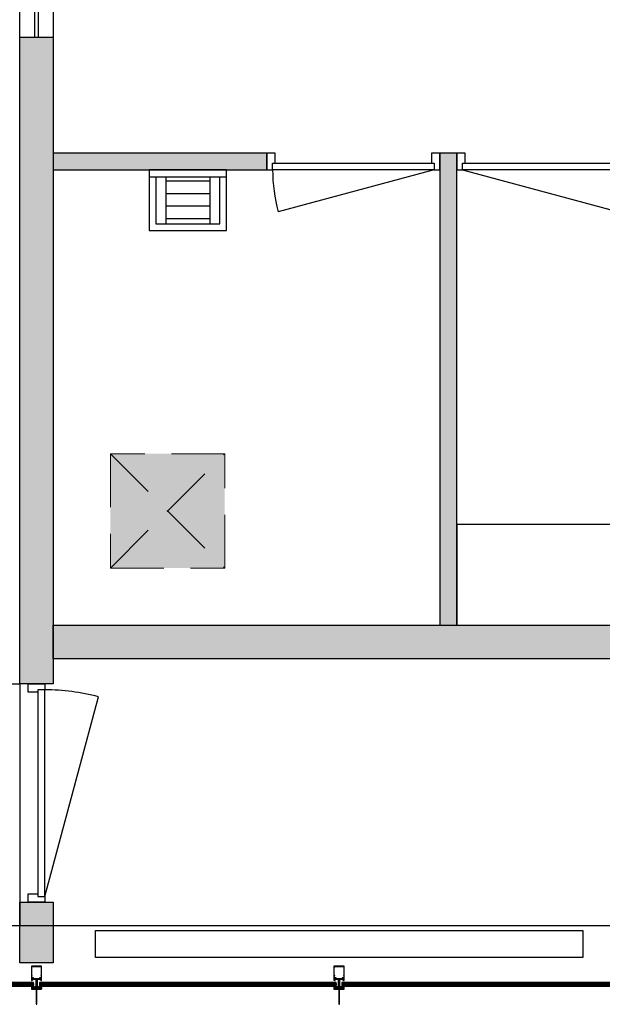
# Model space of a CAD drawing. Header units: millimetres. Extents: x -114 to 74467, y -1893 to 23658.
# Tile 18 of 52: x 39743 to 43210, y -114 to 5748. Entities that reach past the tile are written whole.
import ezdxf

# ---------------------------------------------------------------- set-up
doc = ezdxf.new("R2010")
doc.units = ezdxf.units.MM
doc.header["$LTSCALE"] = 100
doc.linetypes.add('DASHED2', pattern=[9.525, 6.35, -3.175])
doc.linetypes.add('HIDDEN2', pattern=[4.7625, 3.175, -1.5875])
for name, color, linetype in [('AA22----_BINNENWAND', 254, 'Continuous'), ('AL22----_BINNENWAND', 2, 'Continuous'), ('AL24----_TRAPPEN', 7, 'Continuous'), ('AL31----_BUITENKOZIJNEN', 1, 'Continuous'), ('AL32----_BINNENKOZIJNEN', 1, 'Continuous'), ('AL51----_RADIATOREN', 8, 'Continuous'), ('AL74----_KEUKEN', 7, 'Continuous'), ('AL74----_SANITAIR', 7, 'Continuous')]:
    doc.layers.add(name, color=color, linetype=linetype)
doc.layers.add('AA33----_VLOEROPENINGEN', color=90, linetype='Continuous', transparency=0.9)
doc.layers.add('AL33----_VLOEROPENINGEN', color=7, linetype='HIDDEN2', lineweight=0)

# ---------------------------------------------------------------- blocks, each defined once
blk = doc.blocks.new('Kozijn nieuwbouw')
at = {"layer": 'AL31----_BUITENKOZIJNEN'}
for points in [[(-2, 137.5), (2, 137.5), (2, 227.5), (-2, 227.5)], [(-5, 128.9), (-23.9, 128.9), (-23.9, 132.7), (-25.4, 132.7), (-25.4, 129.8), (-27.8, 127.1), (-26.3, 125.3), (-27.8, 122.5), (-19.4, 122.5), (-19.4, 123.3), (-20.8, 123.3), (-20.8, 125.4), (-11.2, 125.4), (-11.2, 123.3), (-12.6, 123.3), (-12.6, 122.5), (-6.4, 122.5), (-6.4, 119.9), (-5, 119.9), (-5, 122.5), (0, 122.5), (5, 122.5), (5, 119.9), (6.4, 119.9), (6.4, 122.5), (12.6, 122.5), (12.6, 123.3), (11.2, 123.3), (11.2, 125.4), (20.8, 125.4), (20.8, 123.3), (19.4, 123.3), (19.4, 122.5), (27.8, 122.5), (26.3, 125.3), (27.8, 127.1), (25.4, 129.8), (25.4, 132.7), (23.9, 132.7), (23.9, 128.9), (5, 128.9), (5, 125.6), (0, 125.6), (-5, 125.6)], [(5, 122.5), (0, 122.5), (-5, 122.5), (-5, 119.9), (-5, 117.2), (-1.5, 117.2), (-1.5, 111.7), (-3, 111.7), (-3, 111.1), (-2.7, 110.8), (-3, 110.4), (-3, 110), (0, 108.3), (3, 110), (3, 110.4), (2.7, 110.8), (3, 111.1), (3, 111.7), (1.5, 111.7), (1.5, 117.2), (5, 117.2)], [(-26, 56.8), (-26, 58.5), (-28.2, 58.5), (-28.2, 69.8), (-18, 69.8), (-18, 71.5), (-28.2, 71.5), (-28.2, 75.8), (28.2, 75.8), (28.2, 71.5), (18, 71.5), (18, 69.8), (28.2, 69.8), (28.2, 58.5), (26, 58.5), (26, 56.8), (28.2, 56.8), (28.2, 7), (26, 7), (26, 5.2), (28.2, 5.2), (28.2, 2), (-28.2, 2), (-28.2, 5.2), (-26, 5.2), (-26, 7), (-28.2, 7), (-28.2, 56.8)]]:
    blk.add_lwpolyline(points, close=True, dxfattribs=at)
for points in [[(30, 137, 0.414214), (29.5, 137.5), (0, 137.5), (-2, 137.5), (-29.5, 137.5, 0.414214), (-30, 137), (-30, 123, 0.414214), (-29.5, 122.5), (-28.8, 122.5), (-27.3, 125.3), (-28.8, 127.1), (-28.8, 135.8), (-25.4, 135.8), (-25.4, 133), (-23.9, 133), (-23.9, 135.8), (0, 135.8), (23.9, 135.8), (23.9, 133), (25.4, 133), (25.4, 135.8), (28.8, 135.8), (28.8, 127.1), (27.3, 125.3), (28.8, 122.5), (28.9, 122.5), (29.5, 122.5, 0.414214), (30, 123)], [(30, 84.5, 0.414214), (29.5, 85), (28.5, 85), (27.5, 83.5), (28.5, 83.5), (28.5, 81.8), (24.5, 81.8), (24.5, 83.5), (25.5, 83.5), (24.5, 85), (23.5, 85, 0.414214), (23, 84.5), (23, 80), (28.2, 80), (28.2, 77.5), (5, 77.5), (5, 116.2, 0.414214), (4, 117.2), (2.5, 117.2, 0.414214), (1.5, 116.2), (1.5, 114.2), (3, 114.5), (3, 111.1), (3, 110), (3, 108), (2.7, 107.7), (3, 107.4), (3, 104.9), (2.7, 104.7), (3, 104.3), (3, 101.9), (2.7, 101.6), (3, 101.3), (3, 98.8, -1), (-3, 98.8), (-3, 101.3), (-2.7, 101.6), (-3, 101.9), (-3, 104.3), (-2.7, 104.7), (-3, 104.9), (-3, 107.4), (-2.7, 107.7), (-3, 108), (-3, 110.4), (-3, 111.7), (-3, 114.5), (-1.5, 114.2), (-1.5, 116.2, 0.414214), (-2.5, 117.2), (-4, 117.2, 0.414214), (-5, 116.2), (-5, 77.5), (-28.2, 77.5), (-28.2, 80), (-23, 80), (-23, 84.5, 0.414214), (-23.5, 85), (-24.5, 85), (-25.5, 83.5), (-24.5, 83.5), (-24.5, 81.8), (-28.5, 81.8), (-28.5, 83.5), (-27.5, 83.5), (-28.5, 85), (-29.5, 85, 0.414214), (-30, 84.5), (-30, 0.5, 0.414214), (-29.5, 0), (29.5, 0, 0.414214), (30, 0.5)]]:
    blk.add_lwpolyline(points, format="xyb", close=True, dxfattribs=at)
blk = doc.blocks.new('*U17')
at = {"layer": 'AL32----_BINNENKOZIJNEN'}
blk.add_lwpolyline([(-35, 50.1), (-1223.1, 368.4)], dxfattribs=at)
for points in [[(-1300, 50), (-1265, 50), (-1265, 8.8), (-1250, 8.8), (-1250, -50), (-1300, -50)], [(-1265, 8.8), (-35, 8.8), (-35, 50), (-1265, 50)], [(-50, -50), (-50, 8.8), (-35, 8.8), (-35, 50), (0, 50), (0, -50)]]:
    blk.add_lwpolyline(points, close=True, dxfattribs=at)
blk.add_arc((-35, 50.1), 1230, 165, 180, dxfattribs=at)
blk = doc.blocks.new('*U5')
at = {"layer": 'AL32----_BINNENKOZIJNEN'}
for points in [[(-1030, -50), (-995, -50), (-995, -8.8), (-980, -8.8), (-980, 50), (-1030, 50)], [(-50, 50), (-50, -8.8), (-35, -8.8), (-35, -50), (0, -50), (0, 50)], [(-995, -8.8), (-35, -8.8), (-35, -50), (-995, -50)]]:
    blk.add_lwpolyline(points, close=True, dxfattribs=at)
blk.add_lwpolyline([(-35, -50), (-962.3, -298.5)], dxfattribs=at)
blk.add_arc((-35, -50), 960, 180, 195, dxfattribs=at)
blk = doc.blocks.new('*U9')
at = {"layer": 'AL32----_BINNENKOZIJNEN'}
for points in [[(-1030, -50), (-995, -50), (-995, -8.8), (-980, -8.8), (-980, 50), (-1030, 50)], [(-50, 50), (-50, -8.8), (-35, -8.8), (-35, -50), (0, -50), (0, 50)], [(-995, -8.8), (-35, -8.8), (-35, -50), (-995, -50)]]:
    blk.add_lwpolyline(points, close=True, dxfattribs=at)
blk.add_lwpolyline([(-995, -50), (-67.7, -298.5)], dxfattribs=at)
blk.add_arc((-995, -50), 960, 345, 0, dxfattribs=at)
blk = doc.blocks.new('33_kruipluik_680x680')
at = {"layer": 'AA33----_VLOEROPENINGEN'}
h = blk.add_hatch(color=256, dxfattribs=at)
h.dxf.hatch_style = 1
h.paths.add_polyline_path([(340, -340), (340, 340), (-340, 340), (-340, -340)])
at = {"layer": 'AL33----_VLOEROPENINGEN', "linetype": 'DASHED2', "ltscale": 0.5}
for p, q in [((-340, 340), (340, -340)), ((-340, -340), (340, 340))]:
    blk.add_line(p, q, dxfattribs=at)
at = {"layer": 'AL33----_VLOEROPENINGEN'}
blk.add_lwpolyline([(-340, 340), (-340, -340), (340, -340), (340, 340)], close=True, dxfattribs=at)

msp = doc.modelspace()

# ---------------------------------------------------------------- hatches: boundary and pattern name
at = {"layer": 'AA22----_BINNENWAND'}
h = msp.add_hatch(color=256, dxfattribs=at)
h.paths.add_polyline_path([(43373.3, 4953.3), (43473.3, 4953.3), (43473.3, 3943.3), (46189.3, 3943.3), (46189.3, 2143.3), (46089.3, 2143.3), (46089.3, 3843.3), (43373.3, 3843.3)])
h.paths.add_polyline_path([(42243.3, 2143.3), (42343.3, 2143.3), (42343.3, 4953.3), (42243.3, 4953.3)])
h.paths.add_polyline_path([(39943.3, 2143.3), (47087.9, 2143.3), (47087.9, 1943.3), (39943.3, 1943.3)])
h.paths.add_polyline_path([(39743.3, 5643.3), (39943.3, 5643.3), (39943.3, 1793.3), (39743.3, 1793.3)])
h.paths.add_polyline_path([(39943.3, 4953.3), (39943.3, 4853.3), (41213.3, 4853.3), (41213.3, 4953.3)])
msp.add_hatch(color=256, dxfattribs=at).paths.add_polyline_path([(39743.3, 493.3), (39943.3, 493.3), (39943.3, 133.3), (39743.3, 133.3)])

# ---------------------------------------------------------------- linework, layer by layer
at = {"layer": 'AL22----_BINNENWAND'}
for points in [[(39743.3, 5643.3), (39943.3, 5643.3), (39943.3, 1793.3), (39743.3, 1793.3)], [(39943.3, 4953.3), (39943.3, 4853.3), (41213.3, 4853.3), (41213.3, 4953.3)], [(42243.3, 2143.3), (42343.3, 2143.3), (42343.3, 4953.3), (42243.3, 4953.3)], [(39943.3, 2143.3), (47087.9, 2143.3), (47087.9, 1943.3), (39943.3, 1943.3)], [(39743.3, 493.3), (39943.3, 493.3), (39943.3, 133.3), (39743.3, 133.3)]]:
    msp.add_lwpolyline(points, close=True, dxfattribs=at)
at = {"layer": 'AL24----_TRAPPEN'}
for points in [[(39743.3, 16443.3), (37971.3, 16443.3), (37971.3, 1793.3), (39743.3, 1793.3)], [(37971.3, 1793.3), (39743.3, 1793.3), (39743.3, 353.3), (37971.3, 353.3)]]:
    msp.add_lwpolyline(points, close=True, dxfattribs=at)
at = {"layer": 'AL31----_BUITENKOZIJNEN'}
for points in [[(64937.8, 12822.1), (64937.8, 353.3), (37971.3, 353.3)], [(39813.3, 9.3), (39813.3, -0.7), (39826.3, 9.3), (39826.3, -0.7), (39813.3, 9.3)], [(39860.3, 9.3), (39860.3, -0.7), (39873.3, 9.3), (39873.3, -0.7), (39860.3, 9.3)], [(41613.3, 9.3), (41613.3, -0.7), (41626.3, 9.3), (41626.3, -0.7), (41613.3, 9.3)], [(41660.3, 9.3), (41660.3, -0.7), (41673.3, 9.3), (41673.3, -0.7), (41660.3, 9.3)]]:
    msp.add_lwpolyline(points, dxfattribs=at)
for points in [[(39826.3, 9.3), (39826.3, 15.3), (38060.3, 15.3), (38060.3, 9.3)], [(41626.3, 9.3), (41626.3, 15.3), (39860.3, 15.3), (39860.3, 9.3)], [(43426.3, 9.3), (43426.3, 15.3), (41660.3, 15.3), (41660.3, 9.3)], [(39826.3, -6.7), (39826.3, -0.7), (38060.3, -0.7), (38060.3, -6.7)], [(41626.3, -6.7), (41626.3, -0.7), (39860.3, -0.7), (39860.3, -6.7)], [(43426.3, -6.7), (43426.3, -0.7), (41660.3, -0.7), (41660.3, -6.7)]]:
    msp.add_lwpolyline(points, close=True, dxfattribs=at)
at = {"layer": 'AL32----_BINNENKOZIJNEN'}
for points in [[(39943.3, 16443.3), (39943.3, 5643.3)], [(39833.3, 5643.3), (39833.3, 7418.3)], [(39853.3, 7418.3), (39853.3, 5643.3)]]:
    msp.add_lwpolyline(points, dxfattribs=at)
at = {"layer": 'AL51----_RADIATOREN'}
msp.add_lwpolyline([(40193.3, 325.3), (43093.3, 325.3), (43093.3, 165.3), (40193.3, 165.3)], close=True, dxfattribs=at)
at = {"layer": 'AL74----_KEUKEN'}
msp.add_lwpolyline([(42343.3, 2743.3), (42343.3, 2143.3), (45043.3, 2143.3), (45043.3, 2743.3)], close=True, dxfattribs=at)
at = {"layer": 'AL74----_SANITAIR'}
msp.add_lwpolyline([(40513.2, 4853.3), (40513.2, 4493.3), (40973.2, 4493.3), (40973.2, 4853.3)], close=True, dxfattribs=at)
for points in [[(40513.2, 4813.3), (40973.2, 4813.3)], [(40553.2, 4813.3), (40553.2, 4533.3), (40933.2, 4533.3), (40933.2, 4813.3)], [(40612, 4813.3), (40612, 4533.3)], [(40874.4, 4813.3), (40874.4, 4533.3)], [(40612, 4788.8), (40874.4, 4788.8)], [(40612, 4713.8), (40874.4, 4713.8)], [(40612, 4639.7), (40874.4, 4639.7)], [(40612, 4564.7), (40874.4, 4564.7)]]:
    msp.add_lwpolyline(points, dxfattribs=at)

# ---------------------------------------------------------------- block references
at = {"layer": 'AL31----_BUITENKOZIJNEN', "rotation": 180}
for p in [(39843.3, 113.3), (41643.3, 113.3)]:
    msp.add_blockref('Kozijn nieuwbouw', p, dxfattribs=at)
at = {"layer": 'AL32----_BINNENKOZIJNEN'}
for name, p in [('*U5', (42243.3, 4903.3)), ('*U9', (43373.3, 4903.3))]:
    msp.add_blockref(name, p, dxfattribs=at)
at = {"layer": 'AL32----_BINNENKOZIJNEN', "rotation": 270}
msp.add_blockref('*U17', (39843.3, 493.3), dxfattribs=at)
at = {"layer": 'AL33----_VLOEROPENINGEN', "lineweight": -3}
msp.add_blockref('33_kruipluik_680x680', (40623.3, 2823.3), dxfattribs=at)

doc.saveas('drawing.dxf')
